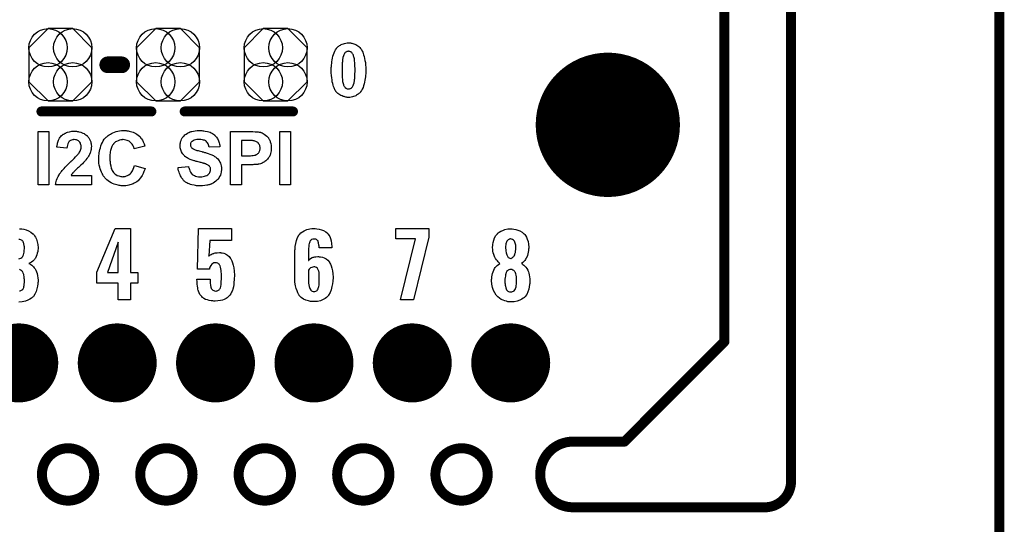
# Model space of a CAD drawing. Extents: x -0.07 to 0.95, y -0.15 to 1.54.
# Tile 22 of 23: x 0.36 to 0.95, y 0.95 to 1.25. Entities that reach past the tile are written whole.
import ezdxf

# ---------------------------------------------------------------- set-up
doc = ezdxf.new("R2010")
doc.units = 0
doc.layers.get('0').update_dxf_attribs({"linetype": 'CONTINUOUS'})
for name, color, linetype in [('gko', 6, 'CONTINUOUS'), ('gto', 2, 'CONTINUOUS'), ('gts', 1, 'CONTINUOUS')]:
    doc.layers.add(name, color=color, linetype=linetype)

# ---------------------------------------------------------------- blocks, each defined once
blk = doc.blocks.new('D38')
at = {"const_width": 0.003}
blk.add_lwpolyline([(-0.0015, 0, 1), (0.0015, 0, 1)], format="xyb", close=True, dxfattribs=at)
blk = doc.blocks.new('D30')
at = {"const_width": 0.005}
blk.add_lwpolyline([(-0.0025, 0, 1), (0.0025, 0, 1)], format="xyb", close=True, dxfattribs=at)
blk = doc.blocks.new('D34')
at = {"const_width": 0.0433}
blk.add_lwpolyline([(-0.02165, 0, 1), (0.02165, 0, 1)], format="xyb", close=True, dxfattribs=at)
blk = doc.blocks.new('D74')
blk.add_lwpolyline([(-0.0189, 0.0102), (-0.0189, -0.0102), (-0.0074, -0.0217), (0.0074, -0.0217), (0.0189, -0.0102), (0.0189, 0.0102), (0.0074, 0.0217), (-0.0074, 0.0217)], close=True)
for centre in [(-0.0074, 0.0102), (0.0074, 0.0102), (-0.0074, -0.0102), (0.0074, -0.0102)]:
    blk.add_circle(centre, 0.0115)
blk = doc.blocks.new('D50')
at = {"const_width": 0.0237}
blk.add_lwpolyline([(-0.01185, 0, 1), (0.01185, 0, 1)], format="xyb", close=True, dxfattribs=at)

msp = doc.modelspace()

# ---------------------------------------------------------------- linework, layer by layer
at = {"layer": 'gko', "color": 6, "const_width": 0.006}
for points in [[(0.825, 0.9764), (0.825, 1.54)], [(0.785, 1.06), (0.785, 1.495)], [(0.95, -0.05), (0.95, 1.45)], [(0.725, 1), (0.785, 1.06)], [(0.6941, 1), (0.6941, 1)], [(0.6941, 1), (0.6941, 1)], [(0.6941, 1), (0.725, 1)], [(0.3753, 0.9803), (0.3753, 0.9803)], [(0.4067, 0.9803), (0.4067, 0.9803)], [(0.4067, 0.9803), (0.4067, 0.9803)], [(0.4343, 0.9803), (0.4343, 0.9803)], [(0.4657, 0.9803), (0.4657, 0.9803)], [(0.4657, 0.9803), (0.4657, 0.9803)], [(0.4934, 0.9803), (0.4934, 0.9803)], [(0.5248, 0.9803), (0.5248, 0.9803)], [(0.5248, 0.9803), (0.5248, 0.9803)], [(0.5525, 0.9803), (0.5525, 0.9803)], [(0.5839, 0.9803), (0.5839, 0.9803)], [(0.5839, 0.9803), (0.5839, 0.9803)], [(0.6115, 0.9803), (0.6115, 0.9803)], [(0.6429, 0.9803), (0.6429, 0.9803)], [(0.6429, 0.9803), (0.6429, 0.9803)], [(0.6941, 0.9606), (0.8093, 0.9606)], [(0.8093, 0.9606), (0.8093, 0.9606)], [(0.8093, 0.9606), (0.8093, 0.9606)]]:
    msp.add_lwpolyline(points, dxfattribs=at)
for points in [[(0.4067, 0.9803, 1), (0.3753, 0.9803)], [(0.4657, 0.9803, 1), (0.4343, 0.9803)], [(0.5248, 0.9803, 1), (0.4934, 0.9803)], [(0.5839, 0.9803, 1), (0.5525, 0.9803)], [(0.6429, 0.9803, 1), (0.6115, 0.9803)], [(0.6941, 1, 1), (0.6941, 0.9606)], [(0.3753, 0.9803, 1), (0.4067, 0.9803)], [(0.4343, 0.9803, 1), (0.4657, 0.9803)], [(0.4934, 0.9803, 1), (0.5248, 0.9803)], [(0.5525, 0.9803, 1), (0.5839, 0.9803)], [(0.6115, 0.9803, 1), (0.6429, 0.9803)], [(0.8093, 0.9606, 0.416066), (0.825, 0.9764)]]:
    msp.add_lwpolyline(points, format="xyb", dxfattribs=at)
at = {"layer": 'gto', "color": 2}
for points in [[(0.5601, 1.2391), (0.5605, 1.2391), (0.561, 1.239), (0.5614, 1.2389), (0.562, 1.2387), (0.5626, 1.2386), (0.5631, 1.2383), (0.5637, 1.2381), (0.5643, 1.2378), (0.5649, 1.2374), (0.5655, 1.2369), (0.5661, 1.2364), (0.5666, 1.2358), (0.5666, 1.2358), (0.5667, 1.2356), (0.5669, 1.2354), (0.5671, 1.2351), (0.5673, 1.2346), (0.5676, 1.2341), (0.5679, 1.2335), (0.5682, 1.2327), (0.5684, 1.2319), (0.5688, 1.2309), (0.569, 1.2298), (0.5692, 1.2286), (0.5695, 1.2273), (0.5696, 1.2259), (0.5697, 1.2244), (0.5697, 1.2228), (0.5697, 1.2227), (0.5697, 1.2227), (0.5697, 1.2225), (0.5697, 1.2223), (0.5697, 1.2219), (0.5697, 1.2213), (0.5697, 1.2205), (0.5696, 1.2197), (0.5695, 1.2187), (0.5694, 1.2177), (0.5692, 1.2167), (0.569, 1.2155), (0.5687, 1.2145), (0.5684, 1.2134), (0.5681, 1.2124), (0.5676, 1.2114), (0.5672, 1.2105), (0.5666, 1.2097), (0.5666, 1.2096), (0.5665, 1.2095), (0.5663, 1.2094), (0.5661, 1.2092), (0.5659, 1.2089), (0.5655, 1.2087), (0.5651, 1.2083), (0.5647, 1.2081), (0.5642, 1.2077), (0.5637, 1.2074), (0.5631, 1.2071), (0.5624, 1.2069), (0.5618, 1.2067), (0.561, 1.2065), (0.5602, 1.2064), (0.5593, 1.2064), (0.5592, 1.2064), (0.5589, 1.2064), (0.5586, 1.2064), (0.5582, 1.2065), (0.5577, 1.2066), (0.5572, 1.2067), (0.5567, 1.2069), (0.5561, 1.207), (0.5555, 1.2073), (0.5548, 1.2076), (0.5542, 1.2079), (0.5536, 1.2083), (0.553, 1.2088), (0.5524, 1.2093), (0.5518, 1.21), (0.5518, 1.21), (0.5517, 1.2101), (0.5515, 1.2104), (0.5514, 1.2106), (0.5512, 1.2111), (0.5509, 1.2116), (0.5507, 1.2122), (0.5504, 1.2129), (0.5502, 1.2137), (0.5499, 1.2147), (0.5496, 1.2157), (0.5495, 1.2169), (0.5493, 1.2182), (0.5491, 1.2196), (0.549, 1.2211), (0.549, 1.2228), (0.549, 1.2228), (0.549, 1.2229), (0.549, 1.223), (0.549, 1.2232), (0.549, 1.2237), (0.549, 1.2243), (0.5491, 1.225), (0.5492, 1.2259), (0.5493, 1.2268), (0.5494, 1.2278), (0.5496, 1.2289), (0.5497, 1.23), (0.55, 1.2311), (0.5503, 1.2321), (0.5507, 1.2331), (0.5511, 1.2341), (0.5515, 1.235), (0.5521, 1.2358), (0.5521, 1.2359), (0.5522, 1.236), (0.5524, 1.2362), (0.5526, 1.2363), (0.5528, 1.2366), (0.5532, 1.2369), (0.5536, 1.2372), (0.554, 1.2375), (0.5545, 1.2378), (0.555, 1.2381), (0.5556, 1.2384), (0.5563, 1.2386), (0.5569, 1.2388), (0.5577, 1.239), (0.5585, 1.2391), (0.5593, 1.2392), (0.5598, 1.2392), (0.5601, 1.2391)], [(0.5593, 1.2341), (0.5592, 1.2341), (0.5589, 1.234), (0.5587, 1.234), (0.5584, 1.2339), (0.5581, 1.2337), (0.5577, 1.2336), (0.5574, 1.2333), (0.5573, 1.2333), (0.5572, 1.2332), (0.5571, 1.233), (0.5569, 1.2328), (0.5567, 1.2324), (0.5565, 1.232), (0.5563, 1.2314), (0.5561, 1.2308), (0.5561, 1.2307), (0.556, 1.2307), (0.556, 1.2305), (0.556, 1.2303), (0.5559, 1.2301), (0.5559, 1.2297), (0.5558, 1.2294), (0.5558, 1.2289), (0.5557, 1.2283), (0.5557, 1.2278), (0.5556, 1.2271), (0.5556, 1.2264), (0.5555, 1.2256), (0.5555, 1.2247), (0.5555, 1.2238), (0.5555, 1.2228), (0.5555, 1.2227), (0.5555, 1.2225), (0.5555, 1.2222), (0.5555, 1.2218), (0.5555, 1.2214), (0.5555, 1.2209), (0.5555, 1.2203), (0.5556, 1.2197), (0.5556, 1.2184), (0.5557, 1.2171), (0.5557, 1.2165), (0.5558, 1.2159), (0.5559, 1.2154), (0.556, 1.2149), (0.5561, 1.2149), (0.5561, 1.2146), (0.5563, 1.2143), (0.5564, 1.2138), (0.5566, 1.2134), (0.5569, 1.2129), (0.5571, 1.2125), (0.5574, 1.2122), (0.5575, 1.2121), (0.5575, 1.2121), (0.5577, 1.2119), (0.558, 1.2119), (0.5582, 1.2117), (0.5586, 1.2116), (0.5589, 1.2115), (0.5593, 1.2115), (0.5595, 1.2115), (0.5598, 1.2115), (0.56, 1.2116), (0.5603, 1.2117), (0.5606, 1.2118), (0.561, 1.2119), (0.5613, 1.2122), (0.5613, 1.2122), (0.5614, 1.2123), (0.5616, 1.2125), (0.5618, 1.2128), (0.562, 1.2131), (0.5622, 1.2136), (0.5624, 1.2141), (0.5626, 1.2147), (0.5626, 1.2148), (0.5627, 1.2148), (0.5627, 1.215), (0.5627, 1.2152), (0.5628, 1.2155), (0.5628, 1.2158), (0.5629, 1.2161), (0.563, 1.2166), (0.563, 1.2171), (0.5631, 1.2177), (0.5631, 1.2184), (0.5632, 1.2191), (0.5632, 1.2199), (0.5632, 1.2208), (0.5633, 1.2217), (0.5633, 1.2228), (0.5633, 1.2228), (0.5633, 1.223), (0.5633, 1.2233), (0.5633, 1.2237), (0.5633, 1.2241), (0.5632, 1.2246), (0.5632, 1.2252), (0.5632, 1.2258), (0.5631, 1.2271), (0.563, 1.2284), (0.563, 1.229), (0.5629, 1.2296), (0.5628, 1.2301), (0.5627, 1.2305), (0.5627, 1.2306), (0.5626, 1.2306), (0.5626, 1.2308), (0.5624, 1.2312), (0.5623, 1.2317), (0.5621, 1.2321), (0.5618, 1.2326), (0.5616, 1.233), (0.5613, 1.2333), (0.5612, 1.2334), (0.5612, 1.2335), (0.561, 1.2336), (0.5607, 1.2337), (0.5605, 1.2338), (0.5601, 1.234), (0.5598, 1.234), (0.5593, 1.2341)], [(0.3795, 1.154), (0.373, 1.154), (0.373, 1.186), (0.3795, 1.186), (0.3795, 1.154)], [(0.3956, 1.1861), (0.396, 1.1861), (0.3965, 1.186), (0.397, 1.1859), (0.3975, 1.1858), (0.3987, 1.1855), (0.3999, 1.185), (0.4006, 1.1848), (0.4011, 1.1844), (0.4017, 1.184), (0.4022, 1.1836), (0.4023, 1.1835), (0.4024, 1.1835), (0.4025, 1.1833), (0.4027, 1.1831), (0.4029, 1.1829), (0.4031, 1.1826), (0.4034, 1.1822), (0.4036, 1.1818), (0.4041, 1.1809), (0.4046, 1.1798), (0.4047, 1.1792), (0.4048, 1.1786), (0.4049, 1.1779), (0.405, 1.1772), (0.405, 1.1771), (0.405, 1.1768), (0.4049, 1.1764), (0.4049, 1.1759), (0.4048, 1.1753), (0.4046, 1.1746), (0.4045, 1.1738), (0.4042, 1.1731), (0.4041, 1.173), (0.404, 1.1728), (0.4039, 1.1723), (0.4036, 1.1718), (0.4033, 1.1712), (0.4028, 1.1705), (0.4023, 1.1698), (0.4017, 1.169), (0.4017, 1.169), (0.4015, 1.1687), (0.4012, 1.1684), (0.4008, 1.168), (0.4003, 1.1674), (0.3996, 1.1667), (0.3987, 1.1659), (0.3977, 1.1649), (0.3977, 1.1649), (0.3976, 1.1648), (0.3974, 1.1647), (0.3973, 1.1645), (0.3967, 1.164), (0.3961, 1.1635), (0.3955, 1.1629), (0.3949, 1.1623), (0.3944, 1.1618), (0.3942, 1.1615), (0.394, 1.1613), (0.394, 1.1613), (0.3939, 1.1612), (0.3937, 1.161), (0.3936, 1.1608), (0.3931, 1.1603), (0.3928, 1.1597), (0.405, 1.1597), (0.405, 1.154), (0.3835, 1.154), (0.3835, 1.154), (0.3835, 1.1541), (0.3835, 1.1543), (0.3836, 1.1546), (0.3836, 1.1548), (0.3837, 1.1552), (0.3839, 1.156), (0.3841, 1.1569), (0.3845, 1.1579), (0.385, 1.159), (0.3856, 1.1601), (0.3856, 1.1601), (0.3857, 1.1602), (0.3858, 1.1604), (0.3859, 1.1606), (0.3861, 1.1609), (0.3864, 1.1613), (0.3867, 1.1617), (0.3871, 1.1621), (0.3875, 1.1627), (0.388, 1.1632), (0.3886, 1.1639), (0.3892, 1.1646), (0.3899, 1.1653), (0.3907, 1.1661), (0.3915, 1.1669), (0.3925, 1.1678), (0.3925, 1.1678), (0.3926, 1.168), (0.3928, 1.1681), (0.3931, 1.1684), (0.3935, 1.1687), (0.3938, 1.1691), (0.3947, 1.1699), (0.3955, 1.1708), (0.3963, 1.1716), (0.3967, 1.172), (0.3971, 1.1724), (0.3973, 1.1728), (0.3975, 1.173), (0.3976, 1.1731), (0.3977, 1.1734), (0.3979, 1.1737), (0.3982, 1.1742), (0.3984, 1.1748), (0.3986, 1.1754), (0.3988, 1.1761), (0.3988, 1.1768), (0.3988, 1.1768), (0.3988, 1.1769), (0.3988, 1.1771), (0.3988, 1.1775), (0.3987, 1.178), (0.3985, 1.1785), (0.3984, 1.179), (0.3981, 1.1795), (0.3977, 1.18), (0.3977, 1.18), (0.3975, 1.1801), (0.3973, 1.1803), (0.3969, 1.1805), (0.3965, 1.1807), (0.396, 1.1809), (0.3954, 1.181), (0.3947, 1.1811), (0.3943, 1.1811), (0.394, 1.181), (0.3936, 1.1809), (0.3931, 1.1808), (0.3925, 1.1806), (0.392, 1.1803), (0.3916, 1.1799), (0.3915, 1.1799), (0.3914, 1.1797), (0.3912, 1.1794), (0.391, 1.179), (0.3908, 1.1785), (0.3906, 1.1778), (0.3904, 1.177), (0.3903, 1.1761), (0.3842, 1.1767), (0.3842, 1.1767), (0.3843, 1.1769), (0.3843, 1.1771), (0.3844, 1.1775), (0.3844, 1.1779), (0.3846, 1.1784), (0.3847, 1.1789), (0.3848, 1.1795), (0.3853, 1.1807), (0.3858, 1.1819), (0.3862, 1.1825), (0.3866, 1.183), (0.3871, 1.1835), (0.3876, 1.1839), (0.3876, 1.184), (0.3877, 1.184), (0.3879, 1.1841), (0.3881, 1.1843), (0.3884, 1.1844), (0.3888, 1.1846), (0.3891, 1.1849), (0.3896, 1.185), (0.3901, 1.1853), (0.3906, 1.1855), (0.3918, 1.1858), (0.3933, 1.1861), (0.394, 1.1861), (0.3948, 1.1862), (0.3953, 1.1862), (0.3956, 1.1861)], [(0.4253, 1.1865), (0.4258, 1.1865), (0.4263, 1.1864), (0.427, 1.1863), (0.4277, 1.1862), (0.4284, 1.186), (0.4292, 1.1857), (0.43, 1.1855), (0.4308, 1.1851), (0.4316, 1.1847), (0.4323, 1.1843), (0.4331, 1.1837), (0.4338, 1.1831), (0.4338, 1.1831), (0.4339, 1.183), (0.434, 1.1829), (0.4342, 1.1827), (0.4344, 1.1825), (0.4345, 1.1822), (0.435, 1.1816), (0.4356, 1.1808), (0.4361, 1.1797), (0.4366, 1.1786), (0.4371, 1.1772), (0.4307, 1.1757), (0.4307, 1.1758), (0.4307, 1.1758), (0.4307, 1.1759), (0.4306, 1.1761), (0.4304, 1.1765), (0.4302, 1.1771), (0.4299, 1.1777), (0.4295, 1.1784), (0.4289, 1.179), (0.4283, 1.1796), (0.4282, 1.1796), (0.428, 1.1798), (0.4276, 1.1801), (0.4271, 1.1803), (0.4265, 1.1806), (0.4257, 1.1808), (0.4249, 1.181), (0.424, 1.1811), (0.4236, 1.1811), (0.4234, 1.181), (0.4231, 1.181), (0.4227, 1.1809), (0.4219, 1.1808), (0.421, 1.1804), (0.42, 1.18), (0.4195, 1.1797), (0.4191, 1.1794), (0.4186, 1.1789), (0.4182, 1.1785), (0.4182, 1.1784), (0.4181, 1.1783), (0.418, 1.1782), (0.4179, 1.178), (0.4177, 1.1777), (0.4175, 1.1774), (0.4173, 1.177), (0.4171, 1.1765), (0.4169, 1.1759), (0.4167, 1.1753), (0.4165, 1.1747), (0.4163, 1.1739), (0.4162, 1.1731), (0.4161, 1.1722), (0.4161, 1.1712), (0.416, 1.1702), (0.416, 1.1701), (0.416, 1.1699), (0.416, 1.1696), (0.4161, 1.1692), (0.4161, 1.1687), (0.4162, 1.1681), (0.4162, 1.1675), (0.4163, 1.1668), (0.4166, 1.1654), (0.4169, 1.1639), (0.4172, 1.1632), (0.4175, 1.1626), (0.4178, 1.162), (0.4182, 1.1615), (0.4182, 1.1614), (0.4183, 1.1614), (0.4184, 1.1613), (0.4186, 1.1611), (0.4191, 1.1607), (0.4197, 1.1602), (0.4205, 1.1597), (0.4215, 1.1594), (0.4226, 1.159), (0.4232, 1.159), (0.4238, 1.1589), (0.4241, 1.1589), (0.4242, 1.159), (0.4247, 1.159), (0.4253, 1.1591), (0.426, 1.1594), (0.4267, 1.1596), (0.4275, 1.16), (0.4282, 1.1606), (0.4283, 1.1607), (0.4285, 1.1609), (0.4289, 1.1613), (0.4292, 1.1618), (0.4297, 1.1625), (0.4301, 1.1634), (0.4305, 1.1645), (0.4309, 1.1657), (0.4372, 1.1638), (0.4372, 1.1637), (0.4371, 1.1636), (0.437, 1.1633), (0.4369, 1.1629), (0.4367, 1.1625), (0.4365, 1.162), (0.4363, 1.1614), (0.436, 1.1608), (0.4354, 1.1596), (0.4345, 1.1583), (0.4335, 1.157), (0.433, 1.1565), (0.4324, 1.156), (0.4323, 1.1559), (0.4322, 1.1559), (0.432, 1.1558), (0.4318, 1.1556), (0.4314, 1.1554), (0.431, 1.1552), (0.4306, 1.155), (0.4301, 1.1547), (0.4295, 1.1545), (0.4288, 1.1542), (0.4281, 1.154), (0.4274, 1.1539), (0.4266, 1.1537), (0.4257, 1.1535), (0.4248, 1.1535), (0.4239, 1.1534), (0.4236, 1.1534), (0.4233, 1.1535), (0.4228, 1.1535), (0.4223, 1.1536), (0.4216, 1.1537), (0.421, 1.1538), (0.4202, 1.154), (0.4194, 1.1542), (0.4186, 1.1545), (0.4177, 1.1549), (0.4168, 1.1553), (0.4159, 1.1558), (0.415, 1.1564), (0.4142, 1.157), (0.4134, 1.1578), (0.4134, 1.1578), (0.4132, 1.158), (0.4131, 1.1582), (0.4128, 1.1586), (0.4125, 1.159), (0.4121, 1.1595), (0.4118, 1.1602), (0.4114, 1.1609), (0.411, 1.1617), (0.4107, 1.1626), (0.4103, 1.1636), (0.41, 1.1647), (0.4097, 1.1658), (0.4095, 1.167), (0.4094, 1.1683), (0.4094, 1.1697), (0.4094, 1.1698), (0.4094, 1.1698), (0.4094, 1.1701), (0.4094, 1.1705), (0.4094, 1.171), (0.4095, 1.1717), (0.4096, 1.1725), (0.4097, 1.1733), (0.4099, 1.1743), (0.4101, 1.1753), (0.4104, 1.1763), (0.4107, 1.1773), (0.4111, 1.1783), (0.4116, 1.1794), (0.4121, 1.1803), (0.4127, 1.1813), (0.4135, 1.1821), (0.4135, 1.1822), (0.4137, 1.1823), (0.4139, 1.1826), (0.4142, 1.1828), (0.4146, 1.1832), (0.4151, 1.1835), (0.4157, 1.1839), (0.4164, 1.1844), (0.4171, 1.1848), (0.4179, 1.1852), (0.4188, 1.1856), (0.4198, 1.1859), (0.4208, 1.1862), (0.4219, 1.1864), (0.4231, 1.1865), (0.4243, 1.1866), (0.4248, 1.1866), (0.4253, 1.1865)], [(0.4708, 1.1865), (0.4713, 1.1865), (0.4719, 1.1864), (0.4725, 1.1863), (0.4732, 1.1862), (0.4747, 1.1859), (0.4754, 1.1857), (0.4762, 1.1855), (0.4769, 1.1851), (0.4776, 1.1848), (0.4783, 1.1844), (0.4789, 1.1839), (0.4789, 1.1838), (0.479, 1.1838), (0.4791, 1.1836), (0.4793, 1.1834), (0.4795, 1.1832), (0.4798, 1.1828), (0.4801, 1.1825), (0.4804, 1.182), (0.4807, 1.1815), (0.481, 1.181), (0.4813, 1.1804), (0.4815, 1.1798), (0.4817, 1.1791), (0.4819, 1.1784), (0.482, 1.1777), (0.4821, 1.1768), (0.4756, 1.1766), (0.4756, 1.1766), (0.4756, 1.1767), (0.4755, 1.177), (0.4754, 1.1774), (0.4752, 1.1779), (0.475, 1.1785), (0.4747, 1.1791), (0.4743, 1.1796), (0.4738, 1.1801), (0.4738, 1.1801), (0.4736, 1.1803), (0.4733, 1.1805), (0.4728, 1.1807), (0.4722, 1.1808), (0.4716, 1.181), (0.4707, 1.1812), (0.4698, 1.1812), (0.4693, 1.1812), (0.4688, 1.1812), (0.4682, 1.1811), (0.4675, 1.1809), (0.4667, 1.1807), (0.4661, 1.1804), (0.4654, 1.18), (0.4654, 1.18), (0.4653, 1.1799), (0.4651, 1.1797), (0.4649, 1.1795), (0.4647, 1.1792), (0.4645, 1.1789), (0.4644, 1.1785), (0.4644, 1.178), (0.4644, 1.178), (0.4644, 1.1778), (0.4644, 1.1776), (0.4645, 1.1774), (0.4646, 1.1771), (0.4648, 1.1767), (0.465, 1.1764), (0.4653, 1.1761), (0.4654, 1.176), (0.4656, 1.1759), (0.4657, 1.1758), (0.466, 1.1757), (0.4662, 1.1756), (0.4665, 1.1754), (0.4669, 1.1753), (0.4673, 1.1751), (0.4678, 1.1749), (0.4683, 1.1747), (0.469, 1.1746), (0.4697, 1.1744), (0.4704, 1.1742), (0.4712, 1.174), (0.4713, 1.174), (0.4715, 1.1739), (0.4717, 1.1739), (0.472, 1.1738), (0.4724, 1.1737), (0.4728, 1.1735), (0.4734, 1.1734), (0.4739, 1.1733), (0.475, 1.1729), (0.4761, 1.1725), (0.4772, 1.1721), (0.4777, 1.1719), (0.4782, 1.1716), (0.4782, 1.1716), (0.4783, 1.1716), (0.4785, 1.1714), (0.4789, 1.1711), (0.4795, 1.1708), (0.48, 1.1703), (0.4806, 1.1698), (0.4812, 1.1691), (0.4817, 1.1684), (0.4818, 1.1683), (0.4819, 1.168), (0.4821, 1.1676), (0.4824, 1.167), (0.4826, 1.1662), (0.4828, 1.1654), (0.483, 1.1644), (0.483, 1.1633), (0.483, 1.1632), (0.483, 1.1631), (0.483, 1.163), (0.483, 1.1628), (0.483, 1.1626), (0.4829, 1.1623), (0.4828, 1.1616), (0.4826, 1.1608), (0.4824, 1.1599), (0.4819, 1.159), (0.4814, 1.1581), (0.4814, 1.1581), (0.4813, 1.158), (0.4812, 1.1577), (0.4808, 1.1573), (0.4803, 1.1568), (0.4797, 1.1562), (0.4789, 1.1556), (0.4781, 1.1551), (0.4771, 1.1546), (0.4771, 1.1546), (0.477, 1.1545), (0.4768, 1.1545), (0.4766, 1.1544), (0.4763, 1.1543), (0.476, 1.1542), (0.4756, 1.1541), (0.4752, 1.154), (0.4747, 1.1539), (0.4742, 1.1538), (0.473, 1.1536), (0.4716, 1.1534), (0.4702, 1.1534), (0.4696, 1.1534), (0.4692, 1.1534), (0.4686, 1.1535), (0.4681, 1.1535), (0.4674, 1.1536), (0.4667, 1.1538), (0.4652, 1.1541), (0.4644, 1.1543), (0.4637, 1.1546), (0.4629, 1.1549), (0.4622, 1.1552), (0.4615, 1.1557), (0.4608, 1.1562), (0.4608, 1.1562), (0.4607, 1.1563), (0.4605, 1.1564), (0.4603, 1.1567), (0.46, 1.157), (0.4598, 1.1574), (0.4594, 1.1578), (0.4591, 1.1582), (0.4588, 1.1588), (0.4585, 1.1594), (0.4582, 1.1601), (0.4578, 1.1608), (0.4576, 1.1616), (0.4573, 1.1625), (0.4571, 1.1634), (0.457, 1.1644), (0.4633, 1.165), (0.4633, 1.1649), (0.4633, 1.1649), (0.4633, 1.1647), (0.4634, 1.1645), (0.4636, 1.1639), (0.4638, 1.1632), (0.4641, 1.1625), (0.4645, 1.1617), (0.4649, 1.161), (0.4655, 1.1603), (0.4656, 1.1603), (0.4659, 1.1601), (0.4662, 1.1599), (0.4668, 1.1596), (0.4675, 1.1593), (0.4683, 1.1591), (0.4692, 1.1589), (0.4703, 1.1589), (0.4708, 1.1589), (0.4713, 1.1589), (0.472, 1.159), (0.4728, 1.1592), (0.4735, 1.1594), (0.4743, 1.1597), (0.4749, 1.1601), (0.475, 1.1602), (0.4752, 1.1604), (0.4754, 1.1607), (0.4758, 1.161), (0.476, 1.1615), (0.4763, 1.162), (0.4765, 1.1626), (0.4765, 1.1632), (0.4765, 1.1633), (0.4765, 1.1634), (0.4765, 1.1637), (0.4764, 1.1639), (0.4764, 1.1642), (0.4763, 1.1645), (0.4761, 1.1649), (0.4758, 1.1652), (0.4758, 1.1652), (0.4757, 1.1653), (0.4756, 1.1655), (0.4753, 1.1656), (0.475, 1.1659), (0.4746, 1.1661), (0.4741, 1.1663), (0.4735, 1.1666), (0.4735, 1.1666), (0.4733, 1.1667), (0.473, 1.1668), (0.4728, 1.1668), (0.4725, 1.1669), (0.4722, 1.167), (0.4718, 1.1671), (0.4714, 1.1672), (0.4709, 1.1674), (0.4704, 1.1675), (0.4698, 1.1676), (0.4691, 1.1678), (0.4684, 1.168), (0.4683, 1.168), (0.4681, 1.168), (0.4679, 1.1681), (0.4675, 1.1682), (0.4671, 1.1684), (0.4666, 1.1685), (0.4661, 1.1687), (0.4655, 1.1689), (0.4643, 1.1693), (0.4631, 1.1699), (0.4625, 1.1702), (0.462, 1.1705), (0.4615, 1.1708), (0.4611, 1.1711), (0.4611, 1.1712), (0.461, 1.1713), (0.4608, 1.1714), (0.4606, 1.1716), (0.4604, 1.1719), (0.4602, 1.1722), (0.4599, 1.1725), (0.4597, 1.1729), (0.4591, 1.1739), (0.4587, 1.175), (0.4585, 1.1756), (0.4583, 1.1762), (0.4582, 1.1769), (0.4582, 1.1776), (0.4582, 1.1777), (0.4582, 1.1777), (0.4582, 1.1778), (0.4582, 1.178), (0.4583, 1.1785), (0.4584, 1.1791), (0.4585, 1.1798), (0.4588, 1.1806), (0.4591, 1.1814), (0.4595, 1.1822), (0.4595, 1.1822), (0.4596, 1.1823), (0.4598, 1.1826), (0.4601, 1.1829), (0.4606, 1.1834), (0.4611, 1.1839), (0.4618, 1.1844), (0.4626, 1.185), (0.4635, 1.1854), (0.4636, 1.1854), (0.4637, 1.1855), (0.4638, 1.1855), (0.464, 1.1856), (0.4643, 1.1857), (0.4645, 1.1858), (0.4649, 1.1859), (0.4653, 1.186), (0.4662, 1.1862), (0.4673, 1.1864), (0.4685, 1.1865), (0.4698, 1.1866), (0.4704, 1.1866), (0.4708, 1.1865)], [(0.5008, 1.1859), (0.502, 1.1859), (0.5033, 1.1858), (0.5046, 1.1857), (0.5051, 1.1857), (0.5057, 1.1856), (0.5062, 1.1856), (0.5065, 1.1855), (0.5066, 1.1855), (0.5067, 1.1854), (0.5068, 1.1854), (0.507, 1.1853), (0.5075, 1.1851), (0.5081, 1.1848), (0.5088, 1.1844), (0.5096, 1.1838), (0.5104, 1.1832), (0.5111, 1.1823), (0.5111, 1.1823), (0.5112, 1.1822), (0.5113, 1.1821), (0.5114, 1.1819), (0.5116, 1.1816), (0.5117, 1.1813), (0.5119, 1.181), (0.5121, 1.1807), (0.5124, 1.1797), (0.5127, 1.1787), (0.5129, 1.1775), (0.513, 1.1761), (0.513, 1.1761), (0.513, 1.176), (0.513, 1.1759), (0.513, 1.1756), (0.5129, 1.1754), (0.5129, 1.1751), (0.5129, 1.1744), (0.5127, 1.1736), (0.5125, 1.1728), (0.5123, 1.1719), (0.5119, 1.1711), (0.5118, 1.171), (0.5117, 1.1708), (0.5115, 1.1704), (0.5111, 1.17), (0.5108, 1.1695), (0.5103, 1.169), (0.5098, 1.1685), (0.5092, 1.168), (0.5091, 1.168), (0.5089, 1.1678), (0.5086, 1.1676), (0.5081, 1.1674), (0.5076, 1.1671), (0.5071, 1.1669), (0.5065, 1.1667), (0.5058, 1.1665), (0.5057, 1.1665), (0.5056, 1.1664), (0.5054, 1.1664), (0.5052, 1.1664), (0.5049, 1.1663), (0.5045, 1.1663), (0.5041, 1.1663), (0.5037, 1.1662), (0.5032, 1.1662), (0.5026, 1.1662), (0.502, 1.1661), (0.5014, 1.1661), (0.5007, 1.1661), (0.495, 1.1661), (0.495, 1.154), (0.4885, 1.154), (0.4885, 1.186), (0.5003, 1.186), (0.5008, 1.1859)], [(0.5245, 1.154), (0.5181, 1.154), (0.5181, 1.186), (0.5245, 1.186), (0.5245, 1.154)], [(0.4998, 1.1806), (0.495, 1.1806), (0.495, 1.1715), (0.4994, 1.1715), (0.4997, 1.1715), (0.5006, 1.1715), (0.5014, 1.1716), (0.5022, 1.1716), (0.503, 1.1718), (0.5033, 1.1718), (0.5036, 1.1719), (0.5036, 1.172), (0.5038, 1.172), (0.504, 1.1722), (0.5043, 1.1723), (0.5046, 1.1725), (0.505, 1.1728), (0.5053, 1.1731), (0.5056, 1.1735), (0.5056, 1.1735), (0.5057, 1.1737), (0.5058, 1.1739), (0.506, 1.1742), (0.5061, 1.1746), (0.5062, 1.175), (0.5063, 1.1755), (0.5063, 1.176), (0.5063, 1.1761), (0.5063, 1.1763), (0.5063, 1.1766), (0.5062, 1.177), (0.5061, 1.1775), (0.5059, 1.178), (0.5056, 1.1784), (0.5053, 1.1789), (0.5052, 1.1789), (0.5051, 1.1791), (0.5049, 1.1793), (0.5046, 1.1795), (0.5042, 1.1798), (0.5038, 1.18), (0.5032, 1.1802), (0.5027, 1.1803), (0.5026, 1.1803), (0.5025, 1.1804), (0.5021, 1.1804), (0.5017, 1.1805), (0.5011, 1.1805), (0.5007, 1.1805), (0.5002, 1.1805), (0.4998, 1.1806)], [(0.3623, 1.1277), (0.3633, 1.1276), (0.3645, 1.1274), (0.3659, 1.127), (0.3673, 1.1265), (0.3686, 1.1257), (0.3699, 1.1247), (0.37, 1.1246), (0.3704, 1.1242), (0.3709, 1.1235), (0.3715, 1.1226), (0.372, 1.1214), (0.3725, 1.1199), (0.3728, 1.1183), (0.373, 1.1163), (0.373, 1.1161), (0.373, 1.1157), (0.3729, 1.1149), (0.3728, 1.1141), (0.3725, 1.1131), (0.3723, 1.1121), (0.3719, 1.111), (0.3714, 1.11), (0.3713, 1.1099), (0.3711, 1.1096), (0.3708, 1.1092), (0.3703, 1.1087), (0.3698, 1.1082), (0.3691, 1.1077), (0.3683, 1.1073), (0.3675, 1.1069), (0.3675, 1.1069), (0.3677, 1.1068), (0.368, 1.1067), (0.3683, 1.1065), (0.3687, 1.1062), (0.3692, 1.1058), (0.3697, 1.1054), (0.3702, 1.1049), (0.3707, 1.1043), (0.3712, 1.1036), (0.3717, 1.1028), (0.3721, 1.1018), (0.3725, 1.1008), (0.3727, 1.0995), (0.3729, 1.0983), (0.373, 1.0968), (0.373, 1.0967), (0.373, 1.0965), (0.373, 1.0962), (0.373, 1.0958), (0.3729, 1.0953), (0.3728, 1.0946), (0.3726, 1.0933), (0.3723, 1.0917), (0.3718, 1.0901), (0.3711, 1.0885), (0.3702, 1.0871), (0.37, 1.0869), (0.3697, 1.0866), (0.369, 1.086), (0.3681, 1.0854), (0.3669, 1.0848), (0.3654, 1.0842), (0.3635, 1.0838), (0.3615, 1.0837)], [(0.3619, 1.1277), (0.3623, 1.1277)], [(0.4285, 1.1014), (0.4328, 1.1014), (0.4328, 1.0951), (0.4285, 1.0951), (0.4285, 1.0851), (0.4211, 1.0851), (0.4211, 1.0951), (0.4082, 1.0951), (0.4082, 1.1016), (0.4193, 1.1279), (0.4285, 1.1279), (0.4285, 1.1014)], [(0.489, 1.1207), (0.476, 1.1207), (0.4755, 1.1114), (0.4755, 1.1114), (0.4755, 1.1113), (0.4755, 1.1114), (0.4757, 1.1115), (0.4761, 1.1118), (0.4764, 1.1121), (0.4769, 1.1123), (0.4774, 1.1126), (0.478, 1.1128), (0.4781, 1.1128), (0.4784, 1.1129), (0.4787, 1.113), (0.4792, 1.1132), (0.4798, 1.1132), (0.4804, 1.1133), (0.4819, 1.1134), (0.4824, 1.1134), (0.4827, 1.1133), (0.4834, 1.1132), (0.4844, 1.113), (0.4855, 1.1126), (0.4866, 1.1119), (0.4876, 1.111), (0.4881, 1.1105), (0.4885, 1.1098), (0.4886, 1.1097), (0.4889, 1.1092), (0.4893, 1.1084), (0.4897, 1.1072), (0.49, 1.1059), (0.4904, 1.1042), (0.4907, 1.1022), (0.4908, 1.0999), (0.4908, 1.0998), (0.4908, 1.0997), (0.4908, 1.0994), (0.4908, 1.0991), (0.4907, 1.0982), (0.4907, 1.097), (0.4905, 1.0957), (0.4904, 1.0942), (0.4902, 1.0928), (0.4899, 1.0915), (0.4899, 1.0913), (0.4897, 1.0909), (0.4894, 1.0903), (0.4891, 1.0896), (0.4886, 1.0887), (0.488, 1.0879), (0.4873, 1.087), (0.4864, 1.0862), (0.4864, 1.0862), (0.4859, 1.0859), (0.4854, 1.0857), (0.4846, 1.0853), (0.4836, 1.0849), (0.4824, 1.0847), (0.4809, 1.0844), (0.4793, 1.0843), (0.4785, 1.0843), (0.4778, 1.0844), (0.4768, 1.0845), (0.4757, 1.0847), (0.4746, 1.085), (0.4735, 1.0853), (0.4725, 1.0858), (0.4724, 1.0859), (0.4721, 1.0862), (0.4717, 1.0865), (0.4712, 1.087), (0.4707, 1.0876), (0.4701, 1.0883), (0.4696, 1.0892), (0.4692, 1.0902), (0.4692, 1.0904), (0.469, 1.0907), (0.4689, 1.0914), (0.4688, 1.0922), (0.4686, 1.0932), (0.4684, 1.0945), (0.4684, 1.0958), (0.4683, 1.0974), (0.4762, 1.0974), (0.4762, 1.0972), (0.4762, 1.0968), (0.4762, 1.0962), (0.4763, 1.0953), (0.4764, 1.0936), (0.4766, 1.0927), (0.4769, 1.092), (0.4769, 1.0919), (0.477, 1.0917), (0.4772, 1.0915), (0.4775, 1.0912), (0.4779, 1.0908), (0.4784, 1.0906), (0.4789, 1.0904), (0.4796, 1.0903), (0.4799, 1.0903), (0.4802, 1.0904), (0.4805, 1.0905), (0.4813, 1.0908), (0.4816, 1.0911), (0.4819, 1.0914), (0.4819, 1.0915), (0.482, 1.0916), (0.4822, 1.0918), (0.4824, 1.0922), (0.4826, 1.0931), (0.4829, 1.0942), (0.4829, 1.0943), (0.4829, 1.0946), (0.4829, 1.095), (0.4829, 1.0956), (0.4829, 1.0963), (0.483, 1.0972), (0.483, 1.0983), (0.483, 1.0996), (0.483, 1.0997), (0.483, 1.0997), (0.483, 1.1002), (0.483, 1.1009), (0.4829, 1.1017), (0.4829, 1.1027), (0.4827, 1.1037), (0.4825, 1.1046), (0.4823, 1.1054), (0.4823, 1.1055), (0.4821, 1.1057), (0.4819, 1.106), (0.4817, 1.1064), (0.4813, 1.1067), (0.4808, 1.107), (0.4801, 1.1072), (0.4794, 1.1073), (0.4793, 1.1073), (0.4789, 1.1072), (0.4784, 1.1072), (0.4779, 1.1068), (0.4773, 1.1064), (0.4767, 1.1057), (0.4761, 1.1047), (0.4759, 1.1042), (0.4758, 1.1035), (0.4687, 1.1035), (0.4693, 1.1278), (0.489, 1.1278), (0.489, 1.1207)], [(0.5404, 1.1276), (0.5417, 1.1274), (0.5431, 1.1271), (0.5444, 1.1266), (0.5457, 1.1259), (0.5467, 1.125), (0.5468, 1.1249), (0.5472, 1.1245), (0.5476, 1.1239), (0.5481, 1.123), (0.5485, 1.1219), (0.5489, 1.1205), (0.5492, 1.1189), (0.5493, 1.1169), (0.5494, 1.1162), (0.5417, 1.1162), (0.5417, 1.1164), (0.5417, 1.1167), (0.5417, 1.1172), (0.5416, 1.1179), (0.5414, 1.1192), (0.5412, 1.1199), (0.5411, 1.1204), (0.5411, 1.1204), (0.541, 1.1205), (0.5408, 1.1207), (0.5406, 1.1209), (0.5402, 1.1212), (0.5398, 1.1214), (0.5393, 1.1214), (0.5387, 1.1215), (0.5384, 1.1215), (0.5379, 1.1214), (0.5372, 1.1212), (0.5366, 1.1207), (0.5365, 1.1205), (0.5363, 1.1204), (0.5362, 1.1201), (0.5361, 1.1198), (0.5359, 1.1193), (0.5357, 1.1188), (0.5356, 1.1181), (0.5356, 1.118), (0.5356, 1.1178), (0.5355, 1.1174), (0.5355, 1.1168), (0.5354, 1.116), (0.5354, 1.1151), (0.5353, 1.1141), (0.5353, 1.1129), (0.5353, 1.1086), (0.5355, 1.1087), (0.5358, 1.1092), (0.5365, 1.1098), (0.5375, 1.1104), (0.5376, 1.1104), (0.5377, 1.1104), (0.5381, 1.1106), (0.5385, 1.1107), (0.5391, 1.1109), (0.5397, 1.1109), (0.541, 1.111), (0.5414, 1.111), (0.5417, 1.1109), (0.5426, 1.1109), (0.5437, 1.1106), (0.5447, 1.1102), (0.5459, 1.1096), (0.547, 1.1088), (0.5479, 1.1077), (0.548, 1.1075), (0.5482, 1.1071), (0.5486, 1.1064), (0.549, 1.1054), (0.5494, 1.1041), (0.5497, 1.1025), (0.55, 1.1007), (0.5501, 1.0987), (0.5501, 1.0986), (0.5501, 1.0984), (0.5501, 1.098), (0.5501, 1.0975), (0.55, 1.097), (0.5499, 1.0963), (0.5497, 1.0947), (0.5494, 1.093), (0.549, 1.0911), (0.5483, 1.0894), (0.5474, 1.0878), (0.5473, 1.0876), (0.5469, 1.0872), (0.5462, 1.0865), (0.5453, 1.0859), (0.5441, 1.0852), (0.5426, 1.0845), (0.5407, 1.0841), (0.5397, 1.084), (0.5386, 1.084), (0.538, 1.084), (0.5376, 1.084), (0.5372, 1.084), (0.5366, 1.0841), (0.5353, 1.0845), (0.5338, 1.0849), (0.5324, 1.0855), (0.531, 1.0865), (0.5304, 1.087), (0.5298, 1.0877), (0.5298, 1.0878), (0.5298, 1.0879), (0.5296, 1.0881), (0.5294, 1.0884), (0.529, 1.0892), (0.5285, 1.0904), (0.5279, 1.0919), (0.5275, 1.0935), (0.5272, 1.0956), (0.5271, 1.0979), (0.5271, 1.1131), (0.5271, 1.1132), (0.5271, 1.1134), (0.5271, 1.1138), (0.5272, 1.1143), (0.5272, 1.1149), (0.5273, 1.1155), (0.5274, 1.1171), (0.5277, 1.1189), (0.5282, 1.1206), (0.5288, 1.1224), (0.5296, 1.1239), (0.5296, 1.124), (0.5297, 1.1241), (0.5301, 1.1245), (0.5308, 1.1252), (0.5317, 1.1259), (0.5328, 1.1265), (0.5336, 1.1269), (0.5344, 1.1272), (0.5353, 1.1274), (0.5362, 1.1276), (0.5373, 1.1278), (0.5394, 1.1278), (0.5404, 1.1276)], [(0.6075, 1.1226), (0.5984, 1.0851), (0.5905, 1.0851), (0.5995, 1.1216), (0.5878, 1.1216), (0.5878, 1.1279), (0.6075, 1.1279), (0.6075, 1.1226)], [(0.6576, 1.1276), (0.6585, 1.1275), (0.6597, 1.1273), (0.6609, 1.1269), (0.6622, 1.1264), (0.6635, 1.1257), (0.6646, 1.1247), (0.6647, 1.1246), (0.6651, 1.1242), (0.6656, 1.1236), (0.6661, 1.1227), (0.6666, 1.1215), (0.6671, 1.1201), (0.6674, 1.1185), (0.6675, 1.1167), (0.6675, 1.1165), (0.6675, 1.1161), (0.6674, 1.1154), (0.6673, 1.1146), (0.6672, 1.1137), (0.667, 1.1127), (0.6667, 1.1116), (0.6663, 1.1107), (0.6662, 1.1106), (0.6661, 1.1103), (0.6658, 1.1098), (0.6655, 1.1093), (0.6651, 1.1087), (0.6645, 1.108), (0.6639, 1.1074), (0.6631, 1.1068), (0.6632, 1.1068), (0.6636, 1.1066), (0.664, 1.1063), (0.6646, 1.1058), (0.6651, 1.1053), (0.6658, 1.1046), (0.6664, 1.1038), (0.6669, 1.1028), (0.667, 1.1028), (0.6671, 1.1023), (0.6673, 1.1018), (0.6676, 1.101), (0.6677, 1.1), (0.668, 1.0989), (0.6681, 1.0977), (0.6681, 1.0963), (0.6681, 1.0963), (0.6681, 1.0961), (0.6681, 1.0958), (0.6681, 1.0953), (0.6681, 1.0948), (0.668, 1.0943), (0.6678, 1.0929), (0.6675, 1.0914), (0.667, 1.0898), (0.6663, 1.0883), (0.6654, 1.087), (0.6652, 1.0868), (0.6649, 1.0865), (0.6642, 1.086), (0.6633, 1.0854), (0.6621, 1.0848), (0.6606, 1.0843), (0.6588, 1.0839), (0.6567, 1.0838), (0.6562, 1.0838), (0.6557, 1.0838), (0.6549, 1.0839), (0.6541, 1.0842), (0.6531, 1.0844), (0.6521, 1.0848), (0.651, 1.0853), (0.6499, 1.0861), (0.6489, 1.0869), (0.6479, 1.0879), (0.6471, 1.0892), (0.6463, 1.0907), (0.6457, 1.0924), (0.6454, 1.0944), (0.6452, 1.0967), (0.6452, 1.0968), (0.6452, 1.0968), (0.6452, 1.0973), (0.6453, 1.0979), (0.6454, 1.0988), (0.6456, 1.0998), (0.6457, 1.1008), (0.6461, 1.1019), (0.6465, 1.1029), (0.6466, 1.103), (0.6467, 1.1033), (0.647, 1.1038), (0.6474, 1.1044), (0.648, 1.1051), (0.6486, 1.1057), (0.6493, 1.1063), (0.6502, 1.1068), (0.6502, 1.1069), (0.6499, 1.1071), (0.6496, 1.1074), (0.6492, 1.1078), (0.6487, 1.1084), (0.6481, 1.1091), (0.6476, 1.1098), (0.6471, 1.1107), (0.647, 1.1108), (0.6469, 1.1111), (0.6467, 1.1116), (0.6465, 1.1123), (0.6462, 1.1132), (0.646, 1.1142), (0.6459, 1.1153), (0.6458, 1.1165), (0.6458, 1.1166), (0.6458, 1.1168), (0.6458, 1.117), (0.6459, 1.1174), (0.646, 1.1183), (0.6462, 1.1195), (0.6465, 1.1208), (0.647, 1.1222), (0.6477, 1.1236), (0.6487, 1.1247), (0.6488, 1.1249), (0.6492, 1.1252), (0.6498, 1.1257), (0.6507, 1.1262), (0.6519, 1.1267), (0.6532, 1.1272), (0.6549, 1.1276), (0.6567, 1.1277), (0.6572, 1.1277), (0.6576, 1.1276)], [(0.3615, 1.1097), (0.3621, 1.1098), (0.3627, 1.1101), (0.3633, 1.1104), (0.3637, 1.1109), (0.3638, 1.111), (0.3639, 1.1112), (0.364, 1.1116), (0.3643, 1.1121), (0.3645, 1.1128), (0.3646, 1.1137), (0.3647, 1.1147), (0.3648, 1.1158), (0.3648, 1.1159), (0.3648, 1.1163), (0.3648, 1.1168), (0.3647, 1.1174), (0.3645, 1.1188), (0.3643, 1.1193), (0.364, 1.1199), (0.364, 1.12), (0.3639, 1.1202), (0.3637, 1.1203), (0.3635, 1.1206), (0.363, 1.1208), (0.3626, 1.1211), (0.362, 1.1212), (0.3614, 1.1213)], [(0.4211, 1.1196), (0.4146, 1.1014), (0.4211, 1.1014), (0.4211, 1.1196)], [(0.6567, 1.1216), (0.6565, 1.1216), (0.6562, 1.1215), (0.6558, 1.1214), (0.6555, 1.1213), (0.6551, 1.121), (0.6547, 1.1207), (0.6543, 1.1202), (0.6543, 1.1201), (0.6542, 1.1199), (0.6541, 1.1196), (0.654, 1.1193), (0.6538, 1.1187), (0.6537, 1.1181), (0.6536, 1.1173), (0.6536, 1.1165), (0.6536, 1.1164), (0.6536, 1.1163), (0.6536, 1.1159), (0.6537, 1.1155), (0.6537, 1.1144), (0.654, 1.1133), (0.6543, 1.112), (0.6549, 1.1109), (0.6552, 1.1105), (0.6557, 1.1102), (0.6562, 1.11), (0.6567, 1.1099), (0.6569, 1.1099), (0.6572, 1.11), (0.6576, 1.1103), (0.6582, 1.1108), (0.6585, 1.1111), (0.6588, 1.1115), (0.6591, 1.1121), (0.6592, 1.1127), (0.6595, 1.1134), (0.6596, 1.1143), (0.6597, 1.1153), (0.6597, 1.1165), (0.6597, 1.1166), (0.6597, 1.1169), (0.6597, 1.1173), (0.6597, 1.1178), (0.6594, 1.119), (0.6592, 1.1197), (0.659, 1.1202), (0.659, 1.1202), (0.6588, 1.1204), (0.6584, 1.1209), (0.6577, 1.1213), (0.6572, 1.1215), (0.6567, 1.1216)], [(0.3619, 1.0904), (0.3622, 1.0905), (0.3626, 1.0906), (0.363, 1.0908), (0.3635, 1.091), (0.3639, 1.0913), (0.3641, 1.0918), (0.3641, 1.0919), (0.3642, 1.0921), (0.3644, 1.0925), (0.3645, 1.093), (0.3646, 1.0937), (0.3647, 1.0945), (0.3648, 1.0954), (0.3648, 1.0966), (0.3648, 1.0968), (0.3648, 1.0972), (0.3647, 1.0978), (0.3647, 1.0986), (0.3644, 1.1003), (0.3641, 1.1011), (0.3638, 1.1018), (0.3637, 1.1018), (0.3636, 1.102), (0.3634, 1.1023), (0.363, 1.1026), (0.3625, 1.1029), (0.3618, 1.1032)], [(0.5392, 1.1048), (0.5385, 1.1048), (0.538, 1.1047), (0.5373, 1.1045), (0.5366, 1.1042), (0.5364, 1.1041), (0.5361, 1.1038), (0.5357, 1.1034), (0.5353, 1.1028), (0.5353, 1.096), (0.5353, 1.096), (0.5353, 1.0958), (0.5353, 1.0955), (0.5354, 1.0951), (0.5355, 1.0941), (0.5357, 1.093), (0.5362, 1.0919), (0.5368, 1.0909), (0.5371, 1.0905), (0.5376, 1.0902), (0.5381, 1.09), (0.5387, 1.09), (0.539, 1.09), (0.5392, 1.09), (0.5397, 1.0902), (0.5401, 1.0904), (0.5405, 1.0907), (0.5408, 1.0911), (0.5412, 1.0917), (0.5412, 1.0918), (0.5412, 1.092), (0.5414, 1.0925), (0.5415, 1.093), (0.5417, 1.0939), (0.5417, 1.0948), (0.5418, 1.096), (0.5418, 1.0973), (0.5418, 1.0974), (0.5418, 1.0977), (0.5418, 1.0982), (0.5418, 1.0989), (0.5417, 1.1002), (0.5417, 1.1009), (0.5417, 1.1015), (0.5417, 1.1015), (0.5417, 1.1017), (0.5416, 1.102), (0.5415, 1.1023), (0.5412, 1.1031), (0.5408, 1.1039), (0.5408, 1.104), (0.5407, 1.104), (0.5402, 1.1044), (0.5396, 1.1046), (0.5392, 1.1048)], [(0.6567, 1.1033), (0.6564, 1.1033), (0.6561, 1.1032), (0.6556, 1.103), (0.6552, 1.1028), (0.6547, 1.1024), (0.6542, 1.102), (0.6539, 1.1013), (0.6539, 1.1013), (0.6538, 1.101), (0.6537, 1.1006), (0.6536, 1.1), (0.6535, 1.0993), (0.6533, 1.0984), (0.6532, 1.0975), (0.6532, 1.0963), (0.6532, 1.0963), (0.6532, 1.0958), (0.6532, 1.0953), (0.6533, 1.0947), (0.6534, 1.0939), (0.6535, 1.0932), (0.6537, 1.0923), (0.6539, 1.0916), (0.6539, 1.0915), (0.6541, 1.0913), (0.6542, 1.091), (0.6546, 1.0907), (0.6549, 1.0903), (0.6554, 1.09), (0.656, 1.0898), (0.6567, 1.0898), (0.6571, 1.0898), (0.6574, 1.0898), (0.6578, 1.09), (0.6583, 1.0902), (0.6587, 1.0905), (0.6592, 1.091), (0.6595, 1.0916), (0.6595, 1.0917), (0.6596, 1.0919), (0.6597, 1.0923), (0.6599, 1.0929), (0.66, 1.0936), (0.6601, 1.0944), (0.6602, 1.0953), (0.6602, 1.0963), (0.6602, 1.0965), (0.6602, 1.0968), (0.6602, 1.0974), (0.6601, 1.0982), (0.6601, 1.0989), (0.6599, 1.0998), (0.6597, 1.1006), (0.6595, 1.1013), (0.6595, 1.1014), (0.6593, 1.1017), (0.6592, 1.1019), (0.6589, 1.1023), (0.6585, 1.1027), (0.658, 1.1029), (0.6574, 1.1032), (0.6567, 1.1033)]]:
    msp.add_lwpolyline(points, dxfattribs=at)
for points, const_width in [([(0.4148, 1.226), (0.4232, 1.226)], 0.01), ([(0.375, 1.198), (0.441, 1.198)], 0.006), ([(0.461, 1.198), (0.526, 1.198)], 0.006)]:
    msp.add_lwpolyline(points, dxfattribs=dict(at, const_width=const_width))

# ---------------------------------------------------------------- block references
at = {"layer": 'gko'}
for p in [(0.785, 1.06), (0.785, 1.06), (0.6941, 1), (0.6941, 1), (0.6941, 1), (0.6941, 1), (0.725, 1), (0.3753, 0.9803), (0.3753, 0.9803), (0.4067, 0.9803), (0.4067, 0.9803), (0.4067, 0.9803), (0.4067, 0.9803), (0.4343, 0.9803), (0.4343, 0.9803), (0.4657, 0.9803), (0.4657, 0.9803), (0.4657, 0.9803), (0.4657, 0.9803), (0.4934, 0.9803), (0.4934, 0.9803), (0.5248, 0.9803), (0.5248, 0.9803), (0.5248, 0.9803), (0.5248, 0.9803), (0.5525, 0.9803), (0.5525, 0.9803), (0.5839, 0.9803), (0.5839, 0.9803), (0.5839, 0.9803), (0.5839, 0.9803), (0.6115, 0.9803), (0.6115, 0.9803), (0.6429, 0.9803), (0.6429, 0.9803), (0.6429, 0.9803), (0.6429, 0.9803), (0.825, 0.9764), (0.825, 0.9764), (0.6941, 0.9606), (0.6941, 0.9606), (0.8093, 0.9606), (0.8093, 0.9606), (0.8093, 0.9606), (0.8093, 0.9606)]:
    msp.add_blockref('D38', p, dxfattribs=at)
at = {"layer": 'gto'}
for name, p in [('D30', (0.4148, 1.226)), ('D30', (0.4232, 1.226)), ('D38', (0.375, 1.198)), ('D38', (0.441, 1.198)), ('D38', (0.461, 1.198)), ('D38', (0.526, 1.198))]:
    msp.add_blockref(name, p, dxfattribs=at)
at = {"layer": 'gts'}
for name, p in [('D74', (0.3864, 1.226)), ('D74', (0.451, 1.226)), ('D74', (0.5156, 1.226)), ('D34', (0.715, 1.19)), ('D50', (0.3614, 1.0472)), ('D50', (0.4205, 1.0472)), ('D50', (0.4795, 1.0472)), ('D50', (0.5386, 1.0472)), ('D50', (0.5976, 1.0472)), ('D50', (0.6567, 1.0472))]:
    msp.add_blockref(name, p, dxfattribs=at)

doc.saveas('drawing.dxf')
